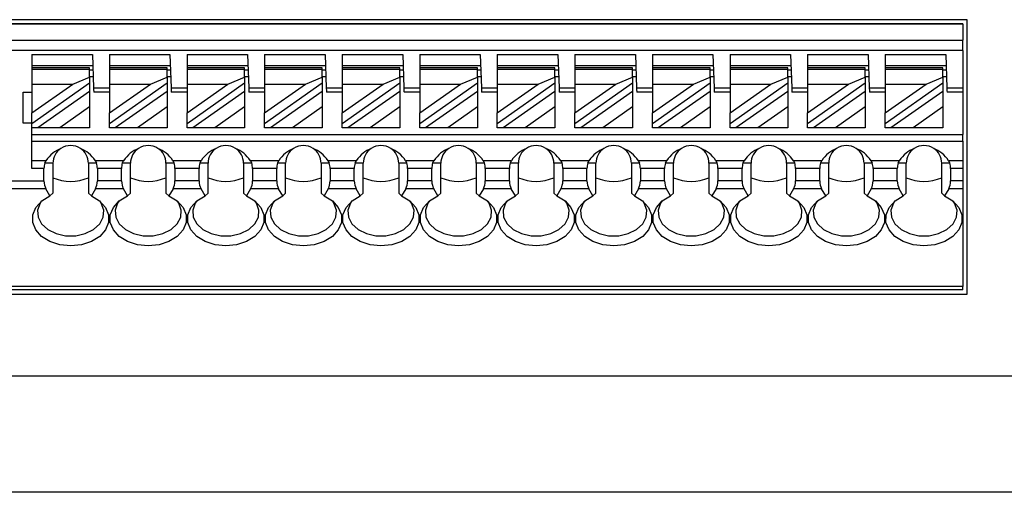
# Model space of a CAD drawing. Header units: millimetres. Extents: x 0 to 594, y 0 to 420.
# Tile 19 of 26: x 369 to 414, y 239 to 260. Entities that reach past the tile are written whole.
import ezdxf

# ---------------------------------------------------------------- set-up
doc = ezdxf.new("R2010")
doc.units = ezdxf.units.MM

msp = doc.modelspace()

# ---------------------------------------------------------------- linework, layer by layer
for p, q in [((411.8357, 260.1729), (367.9357, 260.1729)), ((368.1357, 260.0031), (411.6357, 260.0031)), ((411.6357, 259.9729), (368.1357, 259.9729)), ((411.6357, 259.9729), (411.6357, 260.0031)), ((411.6357, 259.9729), (411.6357, 259.2493)), ((411.8357, 247.8031), (411.8357, 260.1729)), ((368.1357, 259.2493), (411.6357, 259.2493)), ((411.6357, 258.7794), (411.6357, 259.2493)), ((411.6357, 258.7794), (368.1357, 258.7794)), ((369.6357, 258.6031), (372.3664, 258.6031)), ((369.6357, 258.6031), (369.6357, 258.0031)), ((372.3664, 258.6031), (372.4188, 257.1031)), ((373.1357, 258.6031), (375.8664, 258.6031)), ((373.1357, 258.6031), (373.1357, 258.0031)), ((375.8664, 258.6031), (375.9188, 257.1031)), ((376.6357, 258.6031), (379.3664, 258.6031)), ((376.6357, 258.6031), (376.6357, 258.0031)), ((379.3664, 258.6031), (379.4188, 257.1031)), ((380.1357, 258.6031), (382.8664, 258.6031)), ((380.1357, 258.6031), (380.1357, 258.0031)), ((382.8664, 258.6031), (382.9188, 257.1031)), ((383.6357, 258.6031), (386.3664, 258.6031)), ((383.6357, 258.6031), (383.6357, 258.0031)), ((386.3664, 258.6031), (386.4188, 257.1031)), ((387.1357, 258.6031), (389.8664, 258.6031)), ((387.1357, 258.6031), (387.1357, 258.0031)), ((389.8664, 258.6031), (389.9188, 257.1031)), ((390.6357, 258.6031), (393.3664, 258.6031)), ((390.6357, 258.6031), (390.6357, 258.0031)), ((393.3664, 258.6031), (393.4188, 257.1031)), ((394.1357, 258.6031), (396.8664, 258.6031)), ((394.1357, 258.6031), (394.1357, 258.0031)), ((396.8664, 258.6031), (396.9188, 257.1031)), ((397.6357, 258.6031), (400.3664, 258.6031)), ((397.6357, 258.6031), (397.6357, 258.0031)), ((400.3664, 258.6031), (400.4188, 257.1031)), ((401.1357, 258.6031), (403.8664, 258.6031)), ((401.1357, 258.6031), (401.1357, 258.0031)), ((403.8664, 258.6031), (403.9188, 257.1031)), ((404.6357, 258.6031), (407.3664, 258.6031)), ((404.6357, 258.6031), (404.6357, 258.0031)), ((407.3664, 258.6031), (407.4188, 257.1031)), ((408.1357, 258.6031), (410.8664, 258.6031)), ((408.1357, 258.6031), (408.1357, 258.0031)), ((410.8664, 258.6031), (410.9188, 257.1031)), ((411.6357, 258.7794), (411.6357, 257.1031)), ((369.6357, 258.1031), (372.3838, 258.1031)), ((372.2357, 258.0031), (369.6357, 258.0031)), ((369.6357, 258.0031), (369.6357, 257.9445)), ((369.6357, 257.9445), (372.2357, 257.9445)), ((369.6357, 257.9445), (369.6357, 257.2712)), ((372.2357, 257.9445), (372.2357, 258.0031)), ((372.2357, 257.5814), (372.2357, 257.9445)), ((372.3908, 257.9031), (372.2357, 257.9031)), ((373.1357, 258.1031), (375.8838, 258.1031)), ((375.7357, 258.0031), (373.1357, 258.0031)), ((373.1357, 258.0031), (373.1357, 257.9445)), ((373.1357, 257.9445), (375.7357, 257.9445)), ((373.1357, 257.9445), (373.1357, 257.2712)), ((375.7357, 257.9445), (375.7357, 258.0031)), ((375.7357, 257.5814), (375.7357, 257.9445)), ((375.8908, 257.9031), (375.7357, 257.9031)), ((376.6357, 258.1031), (379.3838, 258.1031)), ((379.2357, 258.0031), (376.6357, 258.0031)), ((376.6357, 258.0031), (376.6357, 257.9445)), ((376.6357, 257.9445), (379.2357, 257.9445)), ((376.6357, 257.9445), (376.6357, 257.2712)), ((379.2357, 257.9445), (379.2357, 258.0031)), ((379.2357, 257.5814), (379.2357, 257.9445)), ((379.3908, 257.9031), (379.2357, 257.9031)), ((380.1357, 258.1031), (382.8838, 258.1031)), ((382.7357, 258.0031), (380.1357, 258.0031)), ((380.1357, 258.0031), (380.1357, 257.9445)), ((380.1357, 257.9445), (382.7357, 257.9445)), ((380.1357, 257.9445), (380.1357, 257.2712)), ((382.7357, 257.9445), (382.7357, 258.0031)), ((382.7357, 257.5814), (382.7357, 257.9445)), ((382.8908, 257.9031), (382.7357, 257.9031)), ((383.6357, 258.1031), (386.3838, 258.1031)), ((386.2357, 258.0031), (383.6357, 258.0031)), ((383.6357, 258.0031), (383.6357, 257.9445)), ((383.6357, 257.9445), (383.6357, 257.2712)), ((383.6357, 257.9445), (386.2357, 257.9445)), ((386.2357, 257.9445), (386.2357, 258.0031)), ((386.2357, 257.5814), (386.2357, 257.9445)), ((386.3908, 257.9031), (386.2357, 257.9031)), ((387.1357, 258.1031), (389.8838, 258.1031)), ((389.7357, 258.0031), (387.1357, 258.0031)), ((387.1357, 258.0031), (387.1357, 257.9445)), ((387.1357, 257.9445), (387.1357, 257.2712)), ((387.1357, 257.9445), (389.7357, 257.9445)), ((389.7357, 257.9445), (389.7357, 258.0031)), ((389.7357, 257.5814), (389.7357, 257.9445)), ((389.8908, 257.9031), (389.7357, 257.9031)), ((390.6357, 258.1031), (393.3838, 258.1031)), ((393.2357, 258.0031), (390.6357, 258.0031)), ((390.6357, 258.0031), (390.6357, 257.9445)), ((390.6357, 257.9445), (390.6357, 257.2712)), ((390.6357, 257.9445), (393.2357, 257.9445)), ((393.2357, 257.9445), (393.2357, 258.0031)), ((393.2357, 257.5814), (393.2357, 257.9445)), ((393.3908, 257.9031), (393.2357, 257.9031)), ((394.1357, 258.1031), (396.8838, 258.1031)), ((396.7357, 258.0031), (394.1357, 258.0031)), ((394.1357, 258.0031), (394.1357, 257.9445)), ((394.1357, 257.9445), (394.1357, 257.2712)), ((394.1357, 257.9445), (396.7357, 257.9445)), ((396.7357, 257.9445), (396.7357, 258.0031)), ((396.7357, 257.5814), (396.7357, 257.9445)), ((396.8908, 257.9031), (396.7357, 257.9031)), ((397.6357, 258.1031), (400.3838, 258.1031)), ((400.2357, 258.0031), (397.6357, 258.0031)), ((397.6357, 258.0031), (397.6357, 257.9445)), ((397.6357, 257.9445), (397.6357, 257.2712)), ((397.6357, 257.9445), (400.2357, 257.9445)), ((400.2357, 257.9445), (400.2357, 258.0031)), ((400.2357, 257.5814), (400.2357, 257.9445)), ((400.3908, 257.9031), (400.2357, 257.9031)), ((401.1357, 258.1031), (403.8838, 258.1031)), ((403.7357, 258.0031), (401.1357, 258.0031)), ((401.1357, 258.0031), (401.1357, 257.9445)), ((401.1357, 257.9445), (401.1357, 257.2712)), ((401.1357, 257.9445), (403.7357, 257.9445)), ((403.7357, 257.9445), (403.7357, 258.0031)), ((403.7357, 257.5814), (403.7357, 257.9445)), ((403.8908, 257.9031), (403.7357, 257.9031)), ((404.6357, 258.1031), (407.3838, 258.1031)), ((407.2357, 258.0031), (404.6357, 258.0031)), ((404.6357, 258.0031), (404.6357, 257.9445)), ((404.6357, 257.9445), (404.6357, 257.2712)), ((404.6357, 257.9445), (407.2357, 257.9445)), ((407.2357, 257.9445), (407.2357, 258.0031)), ((407.2357, 257.5814), (407.2357, 257.9445)), ((407.3908, 257.9031), (407.2357, 257.9031)), ((408.1357, 258.1031), (410.8838, 258.1031)), ((410.7357, 258.0031), (408.1357, 258.0031)), ((408.1357, 258.0031), (408.1357, 257.9445)), ((408.1357, 257.9445), (408.1357, 257.2712)), ((408.1357, 257.9445), (410.7357, 257.9445)), ((410.7357, 257.9445), (410.7357, 258.0031)), ((410.7357, 257.5814), (410.7357, 257.9445)), ((410.8908, 257.9031), (410.7357, 257.9031)), ((372.2357, 257.3067), (369.6357, 255.4862)), ((369.6357, 257.2712), (371.4803, 257.2712)), ((369.6357, 255.9796), (371.4803, 257.2712)), ((369.6357, 257.2712), (369.6357, 255.9796)), ((371.4803, 257.2712), (372.2357, 257.5814)), ((372.4013, 257.6031), (372.2357, 257.6031)), ((372.2357, 257.5814), (372.2357, 257.3067)), ((372.2357, 257.3067), (372.2357, 256.9405)), ((375.7357, 257.3067), (373.1357, 255.4862)), ((373.1357, 257.2712), (374.9803, 257.2712)), ((373.1357, 255.9796), (374.9803, 257.2712)), ((373.1357, 257.2712), (373.1357, 255.9796)), ((374.9803, 257.2712), (375.7357, 257.5814)), ((375.9013, 257.6031), (375.7357, 257.6031)), ((375.7357, 257.5814), (375.7357, 257.3067)), ((375.7357, 257.3067), (375.7357, 256.9405)), ((379.2357, 257.3067), (376.6357, 255.4862)), ((376.6357, 257.2712), (378.4803, 257.2712)), ((376.6357, 255.9796), (378.4803, 257.2712)), ((376.6357, 257.2712), (376.6357, 255.9796)), ((378.4803, 257.2712), (379.2357, 257.5814)), ((379.4013, 257.6031), (379.2357, 257.6031)), ((379.2357, 257.5814), (379.2357, 257.3067)), ((379.2357, 257.3067), (379.2357, 256.9405)), ((382.7357, 257.3067), (380.1357, 255.4862)), ((380.1357, 257.2712), (381.9803, 257.2712)), ((380.1357, 255.9796), (381.9803, 257.2712)), ((380.1357, 257.2712), (380.1357, 255.9796)), ((381.9803, 257.2712), (382.7357, 257.5814)), ((382.9013, 257.6031), (382.7357, 257.6031)), ((382.7357, 257.5814), (382.7357, 257.3067)), ((382.7357, 257.3067), (382.7357, 256.9405)), ((386.2357, 257.3067), (383.6357, 255.4862)), ((383.6357, 257.2712), (385.4803, 257.2712)), ((383.6357, 255.9796), (385.4803, 257.2712)), ((383.6357, 257.2712), (383.6357, 255.9796)), ((385.4803, 257.2712), (386.2357, 257.5814)), ((386.4013, 257.6031), (386.2357, 257.6031)), ((386.2357, 257.5814), (386.2357, 257.3067)), ((386.2357, 257.3067), (386.2357, 256.9405)), ((389.7357, 257.3067), (387.1357, 255.4862)), ((387.1357, 257.2712), (388.9803, 257.2712)), ((387.1357, 255.9796), (388.9803, 257.2712)), ((387.1357, 257.2712), (387.1357, 255.9796)), ((388.9803, 257.2712), (389.7357, 257.5814)), ((389.9013, 257.6031), (389.7357, 257.6031)), ((389.7357, 257.5814), (389.7357, 257.3067)), ((389.7357, 257.3067), (389.7357, 256.9405)), ((393.2357, 257.3067), (390.6357, 255.4862)), ((390.6357, 257.2712), (392.4803, 257.2712)), ((390.6357, 255.9796), (392.4803, 257.2712)), ((390.6357, 257.2712), (390.6357, 255.9796)), ((392.4803, 257.2712), (393.2357, 257.5814)), ((393.4013, 257.6031), (393.2357, 257.6031)), ((393.2357, 257.5814), (393.2357, 257.3067)), ((393.2357, 257.3067), (393.2357, 256.9405)), ((396.7357, 257.3067), (394.1357, 255.4862)), ((394.1357, 257.2712), (395.9803, 257.2712)), ((394.1357, 255.9796), (395.9803, 257.2712)), ((394.1357, 257.2712), (394.1357, 255.9796)), ((395.9803, 257.2712), (396.7357, 257.5814)), ((396.9013, 257.6031), (396.7357, 257.6031)), ((396.7357, 257.5814), (396.7357, 257.3067)), ((396.7357, 257.3067), (396.7357, 256.9405)), ((400.2357, 257.3067), (397.6357, 255.4862)), ((397.6357, 255.9796), (399.4803, 257.2712)), ((397.6357, 257.2712), (397.6357, 255.9796)), ((397.6357, 257.2712), (399.4803, 257.2712)), ((399.4803, 257.2712), (400.2357, 257.5814)), ((400.4013, 257.6031), (400.2357, 257.6031)), ((400.2357, 257.5814), (400.2357, 257.3067)), ((400.2357, 257.3067), (400.2357, 256.9405)), ((403.7357, 257.3067), (401.1357, 255.4862)), ((401.1357, 255.9796), (402.9803, 257.2712)), ((401.1357, 257.2712), (402.9803, 257.2712)), ((401.1357, 257.2712), (401.1357, 255.9796)), ((402.9803, 257.2712), (403.7357, 257.5814)), ((403.9013, 257.6031), (403.7357, 257.6031)), ((403.7357, 257.5814), (403.7357, 257.3067)), ((403.7357, 257.3067), (403.7357, 256.9405)), ((407.2357, 257.3067), (404.6357, 255.4862)), ((404.6357, 255.9796), (406.4803, 257.2712)), ((404.6357, 257.2712), (404.6357, 255.9796)), ((404.6357, 257.2712), (406.4803, 257.2712)), ((406.4803, 257.2712), (407.2357, 257.5814)), ((407.4013, 257.6031), (407.2357, 257.6031)), ((407.2357, 257.5814), (407.2357, 257.3067)), ((407.2357, 257.3067), (407.2357, 256.9405)), ((410.7357, 257.3067), (408.1357, 255.4862)), ((408.1357, 255.9796), (409.9803, 257.2712)), ((408.1357, 257.2712), (409.9803, 257.2712)), ((408.1357, 257.2712), (408.1357, 255.9796)), ((409.9803, 257.2712), (410.7357, 257.5814)), ((410.9013, 257.6031), (410.7357, 257.6031)), ((410.7357, 257.5814), (410.7357, 257.3067)), ((410.7357, 257.3067), (410.7357, 256.9405)), ((369.2357, 256.9031), (369.6357, 256.9031)), ((369.2357, 255.5031), (369.2357, 256.9031)), ((372.2357, 256.9405), (369.8973, 255.3031)), ((372.2357, 256.9405), (372.2357, 256.2405)), ((372.4188, 257.1031), (373.1357, 257.1031)), ((373.1357, 256.9031), (372.4257, 256.9031)), ((375.7357, 256.9405), (373.3973, 255.3031)), ((375.7357, 256.9405), (375.7357, 256.2405)), ((375.9188, 257.1031), (376.6357, 257.1031)), ((376.6357, 256.9031), (375.9257, 256.9031)), ((379.2357, 256.9405), (376.8973, 255.3031)), ((379.2357, 256.9405), (379.2357, 256.2405)), ((379.4188, 257.1031), (380.1357, 257.1031)), ((380.1357, 256.9031), (379.4257, 256.9031)), ((382.7357, 256.9405), (380.3973, 255.3031)), ((382.7357, 256.9405), (382.7357, 256.2405)), ((382.9188, 257.1031), (383.6357, 257.1031)), ((383.6357, 256.9031), (382.9257, 256.9031)), ((386.2357, 256.9405), (383.8973, 255.3031)), ((386.2357, 256.9405), (386.2357, 256.2405)), ((386.4188, 257.1031), (387.1357, 257.1031)), ((387.1357, 256.9031), (386.4257, 256.9031)), ((389.7357, 256.9405), (387.3973, 255.3031)), ((389.7357, 256.9405), (389.7357, 256.2405)), ((389.9188, 257.1031), (390.6357, 257.1031)), ((390.6357, 256.9031), (389.9257, 256.9031)), ((393.2357, 256.9405), (390.8973, 255.3031)), ((393.2357, 256.9405), (393.2357, 256.2405)), ((393.4188, 257.1031), (394.1357, 257.1031)), ((394.1357, 256.9031), (393.4257, 256.9031)), ((396.7357, 256.9405), (394.3973, 255.3031)), ((396.7357, 256.9405), (396.7357, 256.2405)), ((396.9188, 257.1031), (397.6357, 257.1031)), ((397.6357, 256.9031), (396.9257, 256.9031)), ((400.2357, 256.9405), (397.8973, 255.3031)), ((400.2357, 256.9405), (400.2357, 256.2405)), ((400.4188, 257.1031), (401.1357, 257.1031)), ((401.1357, 256.9031), (400.4257, 256.9031)), ((403.7357, 256.9405), (401.3973, 255.3031)), ((403.7357, 256.9405), (403.7357, 256.2405)), ((403.9188, 257.1031), (404.6357, 257.1031)), ((404.6357, 256.9031), (403.9257, 256.9031)), ((407.2357, 256.9405), (404.8973, 255.3031)), ((407.2357, 256.9405), (407.2357, 256.2405)), ((407.4188, 257.1031), (408.1357, 257.1031)), ((408.1357, 256.9031), (407.4257, 256.9031)), ((410.7357, 256.9405), (408.3973, 255.3031)), ((410.7357, 256.9405), (410.7357, 256.2405)), ((410.9188, 257.1031), (411.6357, 257.1031)), ((411.6357, 256.9031), (410.9257, 256.9031)), ((411.6357, 257.1031), (411.6357, 256.9031)), ((411.6357, 256.9031), (411.6357, 255.0031)), ((369.6357, 255.4862), (369.6357, 255.9796)), ((372.2357, 256.2405), (370.897, 255.3031)), ((372.2357, 256.2405), (372.2357, 255.3031)), ((373.1357, 255.4862), (373.1357, 255.9796)), ((375.7357, 256.2405), (374.397, 255.3031)), ((375.7357, 256.2405), (375.7357, 255.3031)), ((376.6357, 255.4862), (376.6357, 255.9796)), ((379.2357, 256.2405), (377.897, 255.3031)), ((379.2357, 256.2405), (379.2357, 255.3031)), ((380.1357, 255.4862), (380.1357, 255.9796)), ((382.7357, 256.2405), (381.397, 255.3031)), ((382.7357, 256.2405), (382.7357, 255.3031)), ((383.6357, 255.4862), (383.6357, 255.9796)), ((386.2357, 256.2405), (384.897, 255.3031)), ((386.2357, 256.2405), (386.2357, 255.3031)), ((387.1357, 255.4862), (387.1357, 255.9796)), ((389.7357, 256.2405), (388.397, 255.3031)), ((389.7357, 256.2405), (389.7357, 255.3031)), ((390.6357, 255.4862), (390.6357, 255.9796)), ((393.2357, 256.2405), (391.897, 255.3031)), ((393.2357, 256.2405), (393.2357, 255.3031)), ((394.1357, 255.4862), (394.1357, 255.9796)), ((396.7357, 256.2405), (395.397, 255.3031)), ((396.7357, 256.2405), (396.7357, 255.3031)), ((397.6357, 255.4862), (397.6357, 255.9796)), ((400.2357, 256.2405), (398.897, 255.3031)), ((400.2357, 256.2405), (400.2357, 255.3031)), ((401.1357, 255.4862), (401.1357, 255.9796)), ((403.7357, 256.2405), (402.397, 255.3031)), ((403.7357, 256.2405), (403.7357, 255.3031)), ((404.6357, 255.4862), (404.6357, 255.9796)), ((407.2357, 256.2405), (405.897, 255.3031)), ((407.2357, 256.2405), (407.2357, 255.3031)), ((408.1357, 255.4862), (408.1357, 255.9796)), ((410.7357, 256.2405), (409.397, 255.3031)), ((410.7357, 256.2405), (410.7357, 255.3031)), ((369.6357, 255.5031), (369.2357, 255.5031)), ((369.6357, 255.3031), (369.6357, 255.4862)), ((373.1357, 255.3031), (373.1357, 255.4862)), ((376.6357, 255.3031), (376.6357, 255.4862)), ((380.1357, 255.3031), (380.1357, 255.4862)), ((383.6357, 255.3031), (383.6357, 255.4862)), ((387.1357, 255.3031), (387.1357, 255.4862)), ((390.6357, 255.3031), (390.6357, 255.4862)), ((394.1357, 255.3031), (394.1357, 255.4862)), ((397.6357, 255.3031), (397.6357, 255.4862)), ((401.1357, 255.3031), (401.1357, 255.4862)), ((404.6357, 255.3031), (404.6357, 255.4862)), ((408.1357, 255.3031), (408.1357, 255.4862)), ((369.8973, 255.3031), (369.6357, 255.3031)), ((369.6357, 253.4641), (369.6357, 255.3031)), ((369.6357, 255.0031), (411.6357, 255.0031)), ((370.897, 255.3031), (369.8973, 255.3031)), ((372.2357, 255.3031), (370.897, 255.3031)), ((373.3973, 255.3031), (373.1357, 255.3031)), ((374.397, 255.3031), (373.3973, 255.3031)), ((375.7357, 255.3031), (374.397, 255.3031)), ((376.8973, 255.3031), (376.6357, 255.3031)), ((377.897, 255.3031), (376.8973, 255.3031)), ((379.2357, 255.3031), (377.897, 255.3031)), ((380.3973, 255.3031), (380.1357, 255.3031)), ((381.397, 255.3031), (380.3973, 255.3031)), ((382.7357, 255.3031), (381.397, 255.3031)), ((383.8973, 255.3031), (383.6357, 255.3031)), ((384.897, 255.3031), (383.8973, 255.3031)), ((386.2357, 255.3031), (384.897, 255.3031)), ((387.3973, 255.3031), (387.1357, 255.3031)), ((388.397, 255.3031), (387.3973, 255.3031)), ((389.7357, 255.3031), (388.397, 255.3031)), ((390.8973, 255.3031), (390.6357, 255.3031)), ((391.897, 255.3031), (390.8973, 255.3031)), ((393.2357, 255.3031), (391.897, 255.3031)), ((394.3973, 255.3031), (394.1357, 255.3031)), ((395.397, 255.3031), (394.3973, 255.3031)), ((396.7357, 255.3031), (395.397, 255.3031)), ((397.8973, 255.3031), (397.6357, 255.3031)), ((398.897, 255.3031), (397.8973, 255.3031)), ((400.2357, 255.3031), (398.897, 255.3031)), ((401.3973, 255.3031), (401.1357, 255.3031)), ((402.397, 255.3031), (401.3973, 255.3031)), ((403.7357, 255.3031), (402.397, 255.3031)), ((404.8973, 255.3031), (404.6357, 255.3031)), ((405.897, 255.3031), (404.8973, 255.3031)), ((407.2357, 255.3031), (405.897, 255.3031)), ((408.3973, 255.3031), (408.1357, 255.3031)), ((409.397, 255.3031), (408.3973, 255.3031)), ((410.7357, 255.3031), (409.397, 255.3031)), ((411.6357, 254.7031), (411.6357, 255.0031)), ((369.6357, 254.7031), (411.6357, 254.7031)), ((411.6357, 254.7031), (411.6357, 253.8177)), ((370.272, 253.8177), (369.6357, 253.8177)), ((370.2167, 253.7031), (370.272, 253.8177)), ((370.5857, 253.7031), (370.2167, 253.7031)), ((370.5857, 253.7031), (370.5857, 252.3471)), ((372.1857, 253.7031), (372.1857, 252.3471)), ((372.5548, 253.7031), (372.1857, 253.7031)), ((372.4995, 253.8177), (372.5548, 253.7031)), ((373.772, 253.8177), (372.4995, 253.8177)), ((373.7167, 253.7031), (373.772, 253.8177)), ((374.0857, 253.7031), (373.7167, 253.7031)), ((374.0857, 252.3471), (374.0857, 253.7031)), ((375.6857, 253.7031), (375.6857, 252.3471)), ((376.0548, 253.7031), (375.6857, 253.7031)), ((375.9995, 253.8177), (376.0548, 253.7031)), ((377.272, 253.8177), (375.9995, 253.8177)), ((377.2167, 253.7031), (377.272, 253.8177)), ((377.5857, 253.7031), (377.2167, 253.7031)), ((377.5857, 252.3471), (377.5857, 253.7031)), ((379.1857, 253.7031), (379.1857, 252.3471)), ((379.5548, 253.7031), (379.1857, 253.7031)), ((379.4995, 253.8177), (379.5548, 253.7031)), ((380.772, 253.8177), (379.4995, 253.8177)), ((380.7167, 253.7031), (380.772, 253.8177)), ((381.0857, 253.7031), (380.7167, 253.7031)), ((381.0857, 252.3471), (381.0857, 253.7031)), ((382.6857, 253.7031), (382.6857, 252.3471)), ((383.0548, 253.7031), (382.6857, 253.7031)), ((382.9995, 253.8177), (383.0548, 253.7031)), ((384.272, 253.8177), (382.9995, 253.8177)), ((384.2167, 253.7031), (384.272, 253.8177)), ((384.5857, 253.7031), (384.2167, 253.7031)), ((384.5857, 252.3471), (384.5857, 253.7031)), ((386.1857, 253.7031), (386.1857, 252.3471)), ((386.5548, 253.7031), (386.1857, 253.7031)), ((386.4995, 253.8177), (386.5548, 253.7031)), ((387.772, 253.8177), (386.4995, 253.8177)), ((387.7167, 253.7031), (387.772, 253.8177)), ((388.0857, 253.7031), (387.7167, 253.7031)), ((388.0857, 252.3471), (388.0857, 253.7031)), ((389.6857, 253.7031), (389.6857, 252.3471)), ((390.0548, 253.7031), (389.6857, 253.7031)), ((389.9995, 253.8177), (390.0548, 253.7031)), ((391.272, 253.8177), (389.9995, 253.8177)), ((391.2167, 253.7031), (391.272, 253.8177)), ((391.5857, 253.7031), (391.2167, 253.7031)), ((391.5857, 252.3471), (391.5857, 253.7031)), ((393.1857, 253.7031), (393.1857, 252.3471)), ((393.5548, 253.7031), (393.1857, 253.7031)), ((393.4995, 253.8177), (393.5548, 253.7031)), ((394.772, 253.8177), (393.4995, 253.8177)), ((394.7167, 253.7031), (394.772, 253.8177)), ((395.0857, 253.7031), (394.7167, 253.7031)), ((395.0857, 252.3471), (395.0857, 253.7031)), ((396.6857, 253.7031), (396.6857, 252.3471)), ((397.0548, 253.7031), (396.6857, 253.7031)), ((396.9995, 253.8177), (397.0548, 253.7031)), ((398.272, 253.8177), (396.9995, 253.8177)), ((398.2167, 253.7031), (398.272, 253.8177)), ((398.5857, 253.7031), (398.2167, 253.7031)), ((398.5857, 252.3471), (398.5857, 253.7031)), ((400.1857, 253.7031), (400.1857, 252.3471)), ((400.5548, 253.7031), (400.1857, 253.7031)), ((400.4995, 253.8177), (400.5548, 253.7031)), ((401.772, 253.8177), (400.4995, 253.8177)), ((401.7167, 253.7031), (401.772, 253.8177)), ((402.0857, 253.7031), (401.7167, 253.7031)), ((402.0857, 252.3471), (402.0857, 253.7031)), ((403.6857, 253.7031), (403.6857, 252.3471)), ((404.0548, 253.7031), (403.6857, 253.7031)), ((403.9995, 253.8177), (404.0548, 253.7031)), ((405.272, 253.8177), (403.9995, 253.8177)), ((405.2167, 253.7031), (405.272, 253.8177)), ((405.5857, 253.7031), (405.2167, 253.7031)), ((405.5857, 252.3471), (405.5857, 253.7031)), ((407.1857, 253.7031), (407.1857, 252.3471)), ((407.5548, 253.7031), (407.1857, 253.7031)), ((407.4995, 253.8177), (407.5548, 253.7031)), ((408.772, 253.8177), (407.4995, 253.8177)), ((408.7167, 253.7031), (408.772, 253.8177)), ((409.0857, 253.7031), (408.7167, 253.7031)), ((409.0857, 252.3471), (409.0857, 253.7031)), ((410.6857, 252.3471), (410.6857, 253.7031)), ((411.0548, 253.7031), (410.6857, 253.7031)), ((411.6357, 253.8177), (410.9995, 253.8177)), ((410.9995, 253.8177), (411.0548, 253.7031)), ((411.6357, 253.8177), (411.6357, 253.4641)), ((370.1816, 253.4641), (369.6357, 253.4641)), ((370.1816, 252.9102), (370.1816, 253.4641)), ((373.6816, 253.4641), (372.5899, 253.4641)), ((372.5899, 253.4641), (372.5899, 252.9102)), ((373.6816, 252.9102), (373.6816, 253.4641)), ((376.0899, 253.4641), (376.0899, 252.9102)), ((377.1816, 253.4641), (376.0899, 253.4641)), ((377.1816, 252.9102), (377.1816, 253.4641)), ((379.5899, 253.4641), (379.5899, 252.9102)), ((380.6816, 253.4641), (379.5899, 253.4641)), ((380.6816, 252.9102), (380.6816, 253.4641)), ((383.0899, 253.4641), (383.0899, 252.9102)), ((384.1816, 253.4641), (383.0899, 253.4641)), ((384.1816, 252.9102), (384.1816, 253.4641)), ((387.6816, 253.4641), (386.5899, 253.4641)), ((386.5899, 253.4641), (386.5899, 252.9102)), ((387.6816, 252.9102), (387.6816, 253.4641)), ((391.1816, 253.4641), (390.0899, 253.4641)), ((390.0899, 253.4641), (390.0899, 252.9102)), ((391.1816, 252.9102), (391.1816, 253.4641)), ((393.5899, 253.4641), (393.5899, 252.9102)), ((394.6816, 253.4641), (393.5899, 253.4641)), ((394.6816, 252.9102), (394.6816, 253.4641)), ((397.0899, 253.4641), (397.0899, 252.9102)), ((398.1816, 253.4641), (397.0899, 253.4641)), ((398.1816, 252.9102), (398.1816, 253.4641)), ((400.5899, 253.4641), (400.5899, 252.9102)), ((401.6816, 253.4641), (400.5899, 253.4641)), ((401.6816, 252.9102), (401.6816, 253.4641)), ((405.1816, 253.4641), (404.0899, 253.4641)), ((404.0899, 253.4641), (404.0899, 252.9102)), ((405.1816, 252.9102), (405.1816, 253.4641)), ((407.5899, 253.4641), (407.5899, 252.9102)), ((408.6816, 253.4641), (407.5899, 253.4641)), ((408.6816, 252.9102), (408.6816, 253.4641)), ((411.0899, 253.4641), (411.0899, 252.9102)), ((411.6357, 253.4641), (411.0899, 253.4641)), ((411.6357, 253.4641), (411.6357, 252.9102)), ((368.1357, 252.9102), (370.1816, 252.9102)), ((373.6816, 252.9102), (372.5899, 252.9102)), ((377.1816, 252.9102), (376.0899, 252.9102)), ((380.6816, 252.9102), (379.5899, 252.9102)), ((384.1816, 252.9102), (383.0899, 252.9102)), ((387.6816, 252.9102), (386.5899, 252.9102)), ((391.1816, 252.9102), (390.0899, 252.9102)), ((394.6816, 252.9102), (393.5899, 252.9102)), ((398.1816, 252.9102), (397.0899, 252.9102)), ((401.6816, 252.9102), (400.5899, 252.9102)), ((405.1816, 252.9102), (404.0899, 252.9102)), ((408.6816, 252.9102), (407.5899, 252.9102)), ((411.6357, 252.9102), (411.0899, 252.9102)), ((411.6357, 252.9102), (411.6357, 252.5566)), ((370.2661, 252.5566), (368.1357, 252.5566)), ((370.4525, 252.2339), (370.2661, 252.5566)), ((370.5857, 252.3471), (370.4525, 252.2339)), ((372.319, 252.2339), (372.1857, 252.3471)), ((372.5053, 252.5566), (372.319, 252.2339)), ((373.7661, 252.5566), (372.5053, 252.5566)), ((373.9525, 252.2339), (373.7661, 252.5566)), ((374.0857, 252.3471), (373.9525, 252.2339)), ((375.819, 252.2339), (375.6857, 252.3471)), ((376.0053, 252.5566), (375.819, 252.2339)), ((377.2661, 252.5566), (376.0053, 252.5566)), ((377.4525, 252.2339), (377.2661, 252.5566)), ((377.5857, 252.3471), (377.4525, 252.2339)), ((379.319, 252.2339), (379.1857, 252.3471)), ((379.5053, 252.5566), (379.319, 252.2339)), ((380.7661, 252.5566), (379.5053, 252.5566)), ((380.9525, 252.2339), (380.7661, 252.5566)), ((381.0857, 252.3471), (380.9525, 252.2339)), ((382.819, 252.2339), (382.6857, 252.3471)), ((383.0053, 252.5566), (382.819, 252.2339)), ((384.2661, 252.5566), (383.0053, 252.5566)), ((384.4525, 252.2339), (384.2661, 252.5566)), ((384.5857, 252.3471), (384.4525, 252.2339)), ((386.319, 252.2339), (386.1857, 252.3471)), ((386.5053, 252.5566), (386.319, 252.2339)), ((387.7661, 252.5566), (386.5053, 252.5566)), ((387.9525, 252.2339), (387.7661, 252.5566)), ((388.0857, 252.3471), (387.9525, 252.2339)), ((389.819, 252.2339), (389.6857, 252.3471)), ((390.0053, 252.5566), (389.819, 252.2339)), ((391.2661, 252.5566), (390.0053, 252.5566)), ((391.4525, 252.2339), (391.2661, 252.5566)), ((391.5857, 252.3471), (391.4525, 252.2339)), ((393.319, 252.2339), (393.1857, 252.3471)), ((393.5053, 252.5566), (393.319, 252.2339)), ((394.7661, 252.5566), (393.5053, 252.5566)), ((394.9525, 252.2339), (394.7661, 252.5566)), ((395.0857, 252.3471), (394.9525, 252.2339)), ((396.819, 252.2339), (396.6857, 252.3471)), ((397.0053, 252.5566), (396.819, 252.2339)), ((398.2661, 252.5566), (397.0053, 252.5566)), ((398.4525, 252.2339), (398.2661, 252.5566)), ((398.5857, 252.3471), (398.4525, 252.2339)), ((400.319, 252.2339), (400.1857, 252.3471)), ((400.5053, 252.5566), (400.319, 252.2339)), ((401.7662, 252.5566), (400.5053, 252.5566)), ((401.9525, 252.2339), (401.7662, 252.5566)), ((402.0857, 252.3471), (401.9525, 252.2339)), ((403.819, 252.2339), (403.6857, 252.3471)), ((404.0053, 252.5566), (403.819, 252.2339)), ((405.2661, 252.5566), (404.0053, 252.5566)), ((405.4525, 252.2339), (405.2661, 252.5566)), ((405.5857, 252.3471), (405.4525, 252.2339)), ((407.319, 252.2339), (407.1857, 252.3471)), ((407.5053, 252.5566), (407.319, 252.2339)), ((408.7661, 252.5566), (407.5053, 252.5566)), ((408.9525, 252.2339), (408.7661, 252.5566)), ((409.0857, 252.3471), (408.9525, 252.2339)), ((410.819, 252.2339), (410.6857, 252.3471)), ((411.0053, 252.5566), (410.819, 252.2339)), ((411.6357, 252.5566), (411.0053, 252.5566)), ((411.6357, 252.5566), (411.6357, 248.1495)), ((411.6357, 248.1495), (368.1357, 248.1495)), ((411.6357, 248.0031), (368.1357, 248.0031)), ((411.6357, 248.0031), (411.6357, 248.1495)), ((367.9357, 247.8031), (411.8357, 247.8031)), ((484.1391, 244.1031), (349.4857, 244.1031)), ((479.9274, 238.8714), (349.4857, 238.8714))]:
    msp.add_line(p, q)
at = {"flags": 128}
for points in [[(372.4188, 257.1031), (372.4201, 257.0641), (372.4214, 257.0265), (372.4226, 256.992), (372.4237, 256.9617), (372.4246, 256.9368), (372.4252, 256.9183), (372.4256, 256.9069), (372.4257, 256.9031)], [(375.9188, 257.1031), (375.9201, 257.0641), (375.9214, 257.0265), (375.9226, 256.992), (375.9237, 256.9617), (375.9246, 256.9368), (375.9252, 256.9183), (375.9256, 256.9069), (375.9257, 256.9031)], [(379.4188, 257.1031), (379.4201, 257.0641), (379.4214, 257.0265), (379.4226, 256.992), (379.4237, 256.9617), (379.4246, 256.9368), (379.4252, 256.9183), (379.4256, 256.9069), (379.4257, 256.9031)], [(382.9188, 257.1031), (382.9201, 257.0641), (382.9214, 257.0265), (382.9226, 256.992), (382.9237, 256.9617), (382.9246, 256.9368), (382.9252, 256.9183), (382.9256, 256.9069), (382.9257, 256.9031)], [(386.4188, 257.1031), (386.4201, 257.0641), (386.4214, 257.0265), (386.4226, 256.992), (386.4237, 256.9617), (386.4246, 256.9368), (386.4252, 256.9183), (386.4256, 256.9069), (386.4257, 256.9031)], [(389.9188, 257.1031), (389.9201, 257.0641), (389.9214, 257.0265), (389.9226, 256.992), (389.9237, 256.9617), (389.9246, 256.9368), (389.9252, 256.9183), (389.9256, 256.9069), (389.9257, 256.9031)], [(393.4188, 257.1031), (393.4201, 257.0641), (393.4214, 257.0265), (393.4226, 256.992), (393.4237, 256.9617), (393.4246, 256.9368), (393.4252, 256.9183), (393.4256, 256.9069), (393.4257, 256.9031)], [(396.9188, 257.1031), (396.9201, 257.0641), (396.9214, 257.0265), (396.9226, 256.992), (396.9237, 256.9617), (396.9246, 256.9368), (396.9252, 256.9183), (396.9256, 256.9069), (396.9257, 256.9031)], [(400.4188, 257.1031), (400.4201, 257.0641), (400.4214, 257.0265), (400.4226, 256.992), (400.4237, 256.9617), (400.4246, 256.9368), (400.4252, 256.9183), (400.4256, 256.9069), (400.4257, 256.9031)], [(403.9188, 257.1031), (403.9201, 257.0641), (403.9214, 257.0265), (403.9226, 256.992), (403.9237, 256.9617), (403.9246, 256.9368), (403.9252, 256.9183), (403.9256, 256.9069), (403.9257, 256.9031)], [(407.4188, 257.1031), (407.4201, 257.0641), (407.4214, 257.0265), (407.4226, 256.992), (407.4237, 256.9617), (407.4246, 256.9368), (407.4252, 256.9183), (407.4256, 256.9069), (407.4257, 256.9031)], [(410.9188, 257.1031), (410.9201, 257.0641), (410.9214, 257.0265), (410.9226, 256.992), (410.9237, 256.9617), (410.9246, 256.9368), (410.9252, 256.9183), (410.9256, 256.9069), (410.9257, 256.9031)], [(372.319, 252.2339), (372.6921, 252.006), (372.9593, 251.713), (373.0988, 251.3787), (373.0993, 251.0301), (372.9608, 250.6955), (372.6946, 250.4021), (372.3221, 250.1737), (371.8737, 250.0288), (371.3857, 249.9791), (370.8978, 250.0288), (370.4494, 250.1737), (370.0769, 250.4021), (369.8107, 250.6955), (369.6722, 251.0301), (369.6727, 251.3787), (369.8122, 251.713), (370.0794, 252.006), (370.4525, 252.2339)], [(370.0769, 252.004), (370.005, 251.9004), (369.8929, 251.5897), (369.9173, 251.2696), (370.0758, 250.9692), (370.3539, 250.7161), (370.7264, 250.5332), (371.1591, 250.4374), (371.6124, 250.4374), (372.0451, 250.5332), (372.4175, 250.7161), (372.6957, 250.9692), (372.8542, 251.2696), (372.8785, 251.5897), (372.7665, 251.9004), (372.6946, 252.004)], [(375.819, 252.2339), (376.1921, 252.006), (376.4593, 251.713), (376.5988, 251.3787), (376.5993, 251.0301), (376.4608, 250.6955), (376.1946, 250.4021), (375.8221, 250.1737), (375.3737, 250.0288), (374.8857, 249.9791), (374.3978, 250.0288), (373.9494, 250.1737), (373.5769, 250.4021), (373.3107, 250.6955), (373.1722, 251.0301), (373.1727, 251.3787), (373.3122, 251.713), (373.5794, 252.006), (373.9525, 252.2339)], [(373.5769, 252.004), (373.505, 251.9004), (373.3929, 251.5897), (373.4173, 251.2696), (373.5758, 250.9692), (373.8539, 250.7161), (374.2264, 250.5332), (374.6591, 250.4374), (375.1124, 250.4374), (375.5451, 250.5332), (375.9175, 250.7161), (376.1957, 250.9692), (376.3542, 251.2696), (376.3785, 251.5897), (376.2665, 251.9004), (376.1946, 252.004)], [(379.319, 252.2339), (379.6921, 252.006), (379.9593, 251.713), (380.0988, 251.3787), (380.0993, 251.0301), (379.9608, 250.6955), (379.6946, 250.4021), (379.3221, 250.1737), (378.8737, 250.0288), (378.3857, 249.9791), (377.8978, 250.0288), (377.4494, 250.1737), (377.0769, 250.4021), (376.8107, 250.6955), (376.6722, 251.0301), (376.6727, 251.3787), (376.8122, 251.713), (377.0794, 252.006), (377.4525, 252.2339)], [(377.0769, 252.004), (377.005, 251.9004), (376.8929, 251.5897), (376.9173, 251.2696), (377.0758, 250.9692), (377.3539, 250.7161), (377.7264, 250.5332), (378.1591, 250.4374), (378.6124, 250.4374), (379.0451, 250.5332), (379.4175, 250.7161), (379.6957, 250.9692), (379.8542, 251.2696), (379.8785, 251.5897), (379.7665, 251.9004), (379.6946, 252.004)], [(382.819, 252.2339), (383.1921, 252.006), (383.4593, 251.713), (383.5988, 251.3787), (383.5993, 251.0301), (383.4608, 250.6955), (383.1946, 250.4021), (382.8221, 250.1737), (382.3737, 250.0288), (381.8857, 249.9791), (381.3978, 250.0288), (380.9494, 250.1737), (380.5769, 250.4021), (380.3107, 250.6955), (380.1722, 251.0301), (380.1727, 251.3787), (380.3122, 251.713), (380.5794, 252.006), (380.9525, 252.2339)], [(380.5769, 252.004), (380.505, 251.9004), (380.3929, 251.5897), (380.4173, 251.2696), (380.5758, 250.9692), (380.8539, 250.7161), (381.2264, 250.5332), (381.6591, 250.4374), (382.1124, 250.4374), (382.5451, 250.5332), (382.9175, 250.7161), (383.1957, 250.9692), (383.3542, 251.2696), (383.3785, 251.5897), (383.2665, 251.9004), (383.1946, 252.004)], [(386.319, 252.2339), (386.6921, 252.006), (386.9593, 251.713), (387.0988, 251.3787), (387.0993, 251.0301), (386.9608, 250.6955), (386.6946, 250.4021), (386.3221, 250.1737), (385.8737, 250.0288), (385.3857, 249.9791), (384.8978, 250.0288), (384.4494, 250.1737), (384.0769, 250.4021), (383.8107, 250.6955), (383.6722, 251.0301), (383.6727, 251.3787), (383.8122, 251.713), (384.0794, 252.006), (384.4525, 252.2339)], [(384.0769, 252.004), (384.005, 251.9004), (383.8929, 251.5897), (383.9173, 251.2696), (384.0758, 250.9692), (384.3539, 250.7161), (384.7264, 250.5332), (385.1591, 250.4374), (385.6124, 250.4374), (386.0451, 250.5332), (386.4175, 250.7161), (386.6957, 250.9692), (386.8542, 251.2696), (386.8785, 251.5897), (386.7665, 251.9004), (386.6946, 252.004)], [(389.819, 252.2339), (390.1921, 252.006), (390.4593, 251.713), (390.5988, 251.3787), (390.5993, 251.0301), (390.4608, 250.6955), (390.1946, 250.4021), (389.8221, 250.1737), (389.3737, 250.0288), (388.8857, 249.9791), (388.3978, 250.0288), (387.9494, 250.1737), (387.5769, 250.4021), (387.3107, 250.6955), (387.1722, 251.0301), (387.1727, 251.3787), (387.3122, 251.713), (387.5794, 252.006), (387.9525, 252.2339)], [(387.5769, 252.004), (387.505, 251.9004), (387.3929, 251.5897), (387.4173, 251.2696), (387.5758, 250.9692), (387.8539, 250.7161), (388.2264, 250.5332), (388.6591, 250.4374), (389.1124, 250.4374), (389.5451, 250.5332), (389.9175, 250.7161), (390.1957, 250.9692), (390.3542, 251.2696), (390.3785, 251.5897), (390.2665, 251.9004), (390.1946, 252.004)], [(393.319, 252.2339), (393.6921, 252.006), (393.9593, 251.713), (394.0988, 251.3787), (394.0993, 251.0301), (393.9608, 250.6955), (393.6946, 250.4021), (393.3221, 250.1737), (392.8737, 250.0288), (392.3857, 249.9791), (391.8978, 250.0288), (391.4494, 250.1737), (391.0769, 250.4021), (390.8107, 250.6955), (390.6722, 251.0301), (390.6727, 251.3787), (390.8122, 251.713), (391.0794, 252.006), (391.4525, 252.2339)], [(391.0769, 252.004), (391.005, 251.9004), (390.8929, 251.5897), (390.9173, 251.2696), (391.0758, 250.9692), (391.3539, 250.7161), (391.7264, 250.5332), (392.1591, 250.4374), (392.6124, 250.4374), (393.0451, 250.5332), (393.4175, 250.7161), (393.6957, 250.9692), (393.8542, 251.2696), (393.8785, 251.5897), (393.7665, 251.9004), (393.6946, 252.004)], [(396.819, 252.2339), (397.1921, 252.006), (397.4593, 251.713), (397.5988, 251.3787), (397.5993, 251.0301), (397.4608, 250.6955), (397.1946, 250.4021), (396.8221, 250.1737), (396.3737, 250.0288), (395.8857, 249.9791), (395.3978, 250.0288), (394.9494, 250.1737), (394.5769, 250.4021), (394.3107, 250.6955), (394.1722, 251.0301), (394.1727, 251.3787), (394.3122, 251.713), (394.5794, 252.006), (394.9525, 252.2339)], [(394.5769, 252.004), (394.505, 251.9004), (394.3929, 251.5897), (394.4173, 251.2696), (394.5758, 250.9692), (394.8539, 250.7161), (395.2264, 250.5332), (395.6591, 250.4374), (396.1124, 250.4374), (396.5451, 250.5332), (396.9175, 250.7161), (397.1957, 250.9692), (397.3542, 251.2696), (397.3785, 251.5897), (397.2665, 251.9004), (397.1946, 252.004)], [(400.319, 252.2339), (400.6921, 252.006), (400.9593, 251.713), (401.0988, 251.3787), (401.0993, 251.0301), (400.9608, 250.6955), (400.6946, 250.4021), (400.3221, 250.1737), (399.8737, 250.0288), (399.3857, 249.9791), (398.8978, 250.0288), (398.4494, 250.1737), (398.0769, 250.4021), (397.8107, 250.6955), (397.6722, 251.0301), (397.6727, 251.3787), (397.8122, 251.713), (398.0794, 252.006), (398.4525, 252.2339)], [(398.0769, 252.004), (398.005, 251.9004), (397.8929, 251.5897), (397.9173, 251.2696), (398.0758, 250.9692), (398.3539, 250.7161), (398.7264, 250.5332), (399.1591, 250.4374), (399.6124, 250.4374), (400.0451, 250.5332), (400.4175, 250.7161), (400.6957, 250.9692), (400.8542, 251.2696), (400.8785, 251.5897), (400.7665, 251.9004), (400.6946, 252.004)], [(403.819, 252.2339), (404.1921, 252.006), (404.4593, 251.713), (404.5988, 251.3787), (404.5993, 251.0301), (404.4608, 250.6955), (404.1946, 250.4021), (403.8221, 250.1737), (403.3737, 250.0288), (402.8857, 249.9791), (402.3978, 250.0288), (401.9494, 250.1737), (401.5769, 250.4021), (401.3107, 250.6955), (401.1722, 251.0301), (401.1727, 251.3787), (401.3122, 251.713), (401.5794, 252.006), (401.9525, 252.2339)], [(401.5769, 252.004), (401.505, 251.9004), (401.3929, 251.5897), (401.4173, 251.2696), (401.5758, 250.9692), (401.8539, 250.7161), (402.2264, 250.5332), (402.6591, 250.4374), (403.1124, 250.4374), (403.5451, 250.5332), (403.9175, 250.7161), (404.1957, 250.9692), (404.3542, 251.2696), (404.3785, 251.5897), (404.2665, 251.9004), (404.1946, 252.004)], [(407.319, 252.2339), (407.6921, 252.006), (407.9593, 251.713), (408.0988, 251.3787), (408.0993, 251.0301), (407.9608, 250.6955), (407.6946, 250.4021), (407.3221, 250.1737), (406.8737, 250.0288), (406.3857, 249.9791), (405.8978, 250.0288), (405.4494, 250.1737), (405.0769, 250.4021), (404.8107, 250.6955), (404.6722, 251.0301), (404.6727, 251.3787), (404.8122, 251.713), (405.0794, 252.006), (405.4525, 252.2339)], [(405.0769, 252.004), (405.005, 251.9004), (404.8929, 251.5897), (404.9173, 251.2696), (405.0758, 250.9692), (405.3539, 250.7161), (405.7264, 250.5332), (406.1591, 250.4374), (406.6124, 250.4374), (407.0451, 250.5332), (407.4175, 250.7161), (407.6957, 250.9692), (407.8542, 251.2696), (407.8785, 251.5897), (407.7665, 251.9004), (407.6946, 252.004)], [(410.819, 252.2339), (411.1921, 252.006), (411.4593, 251.713), (411.5988, 251.3787), (411.5993, 251.0301), (411.4608, 250.6955), (411.1946, 250.4021), (410.8221, 250.1737), (410.3737, 250.0288), (409.8857, 249.9791), (409.3978, 250.0288), (408.9494, 250.1737), (408.5769, 250.4021), (408.3107, 250.6955), (408.1722, 251.0301), (408.1727, 251.3787), (408.3122, 251.713), (408.5794, 252.006), (408.9525, 252.2339)], [(408.5769, 252.004), (408.505, 251.9004), (408.3929, 251.5897), (408.4173, 251.2696), (408.5758, 250.9692), (408.8539, 250.7161), (409.2264, 250.5332), (409.6591, 250.4374), (410.1124, 250.4374), (410.5451, 250.5332), (410.9175, 250.7161), (411.1957, 250.9692), (411.3542, 251.2696), (411.3785, 251.5897), (411.2665, 251.9004), (411.1946, 252.004)]]:
    msp.add_lwpolyline(points, dxfattribs=at)
for centre, radius, start, end in [((371.3857, 253.7031), 0.8, 123.36214, 180), ((371.3857, 253.7031), 0.8, 56.63786, 123.36214), ((371.3857, 253.7031), 0.8, 0, 56.63786), ((374.8857, 253.7031), 0.8, 123.36214, 180), ((374.8857, 253.7031), 0.8, 56.63786, 123.36214), ((374.8857, 253.7031), 0.8, 0, 56.63786), ((378.3857, 253.7031), 0.8, 123.36214, 180), ((378.3857, 253.7031), 0.8, 56.63786, 123.36214), ((378.3857, 253.7031), 0.8, 0, 56.63786), ((381.8857, 253.7031), 0.8, 123.36214, 180), ((381.8857, 253.7031), 0.8, 56.63786, 123.36214), ((381.8857, 253.7031), 0.8, 0, 56.63786), ((385.3857, 253.7031), 0.8, 123.36214, 180), ((385.3857, 253.7031), 0.8, 56.63786, 123.36214), ((385.3857, 253.7031), 0.8, 0, 56.63786), ((388.8857, 253.7031), 0.8, 123.36214, 180), ((388.8857, 253.7031), 0.8, 56.63786, 123.36214), ((388.8857, 253.7031), 0.8, 0, 56.63786), ((392.3857, 253.7031), 0.8, 123.36214, 180), ((392.3857, 253.7031), 0.8, 56.63786, 123.36214), ((392.3857, 253.7031), 0.8, 0, 56.63786), ((395.8857, 253.7031), 0.8, 123.36214, 180), ((395.8857, 253.7031), 0.8, 56.63786, 123.36214), ((395.8857, 253.7031), 0.8, 0, 56.63786), ((399.3857, 253.7031), 0.8, 123.36214, 180), ((399.3857, 253.7031), 0.8, 56.63786, 123.36214), ((399.3857, 253.7031), 0.8, 0, 56.63786), ((402.8857, 253.7031), 0.8, 123.36214, 180), ((402.8857, 253.7031), 0.8, 56.63786, 123.36214), ((402.8857, 253.7031), 0.8, 0, 56.63786), ((406.3857, 253.7031), 0.8, 123.36214, 180), ((406.3857, 253.7031), 0.8, 56.63786, 123.36214), ((406.3857, 253.7031), 0.8, 0, 56.63786), ((409.8857, 253.7031), 0.8, 123.36214, 180), ((409.8857, 253.7031), 0.8, 56.63786, 123.36214), ((409.8857, 253.7031), 0.8, 0, 56.63786), ((371.3857, 254.9061), 2.0192, 246.65963, 293.34037), ((374.8857, 254.9061), 2.0192, 246.65963, 293.34037), ((378.3857, 254.9061), 2.0192, 246.65953, 293.34047), ((381.8857, 254.9061), 2.0192, 246.65953, 293.34047), ((385.3857, 254.9061), 2.0192, 246.65953, 293.34047), ((388.8857, 254.9061), 2.0192, 246.65961, 293.34039), ((392.3857, 254.9061), 2.0192, 246.65961, 293.34039), ((395.8857, 254.9061), 2.0192, 246.65963, 293.34037), ((399.3857, 254.9061), 2.0192, 246.65963, 293.34037), ((402.8857, 254.9061), 2.0192, 246.65965, 293.34035), ((406.3857, 254.9061), 2.0192, 246.65962, 293.34038), ((409.8857, 254.9061), 2.0192, 246.65961, 293.34039)]:
    msp.add_arc(centre, radius, start, end)
for centre, major_axis, ratio, start_param, end_param in [((371.3857, 252.6762), (0, 1.7787), 0.8164966, 0.3077723, 0.8739663), ((371.3857, 252.6762), (0, 1.7787), 0.8164966, 5.4092191, 5.975413), ((374.8857, 252.6762), (0, 1.7787), 0.8164966, 0.3077723, 0.8739663), ((374.8857, 252.6762), (0, 1.7787), 0.8164966, 5.4092191, 5.975413), ((378.3857, 252.6762), (0, 1.7787), 0.8164966, 0.3077723, 0.8739663), ((378.3857, 252.6762), (0, 1.7787), 0.8164966, 5.4092191, 5.975413), ((381.8857, 252.6762), (0, 1.7787), 0.8164966, 0.3077723, 0.8739663), ((381.8857, 252.6762), (0, 1.7787), 0.8164966, 5.4092191, 5.975413), ((385.3857, 252.6762), (0, 1.7787), 0.8164966, 0.3077723, 0.8739663), ((385.3857, 252.6762), (0, 1.7787), 0.8164966, 5.4092191, 5.975413), ((388.8857, 252.6762), (0, 1.7787), 0.8164966, 0.3077723, 0.8739663), ((388.8857, 252.6762), (0, 1.7787), 0.8164966, 5.4092191, 5.975413), ((392.3857, 252.6762), (0, 1.7787), 0.8164966, 0.3077723, 0.8739663), ((392.3857, 252.6762), (0, 1.7787), 0.8164966, 5.4092191, 5.975413), ((395.8857, 252.6762), (0, 1.7787), 0.8164966, 0.3077723, 0.8739663), ((395.8857, 252.6762), (0, 1.7787), 0.8164966, 5.4092191, 5.975413), ((399.3857, 252.6762), (0, 1.7787), 0.8164966, 0.3077723, 0.8739663), ((399.3857, 252.6762), (0, 1.7787), 0.8164966, 5.4092191, 5.975413), ((402.8857, 252.6762), (0, 1.7787), 0.8164966, 0.3077723, 0.8739663), ((402.8857, 252.6762), (0, 1.7787), 0.8164966, 5.4092191, 5.975413), ((406.3857, 252.6762), (0, 1.7787), 0.8164966, 0.3077723, 0.8739663), ((406.3857, 252.6762), (0, 1.7787), 0.8164966, 5.4092191, 5.975413), ((409.8857, 252.6762), (0, 1.7787), 0.8164966, 0.3077723, 0.8739663), ((409.8857, 252.6762), (0, 1.7787), 0.8164966, 5.4092191, 5.975413), ((370.4703, 253.4641), (0, 0.5), 0.5773503, 1.072562, 1.5707963), ((372.3012, 253.4641), (0, 0.5), 0.5773503, 4.712389, 5.2106233), ((373.9703, 253.4641), (0, 0.5), 0.5773503, 1.072562, 1.5707963), ((375.8012, 253.4641), (0, 0.5), 0.5773503, 4.712389, 5.2106233), ((377.4703, 253.4641), (0, 0.5), 0.5773503, 1.072562, 1.5707963), ((379.3012, 253.4641), (0, 0.5), 0.5773503, 4.712389, 5.2106233), ((380.9703, 253.4641), (0, 0.5), 0.5773503, 1.072562, 1.5707963), ((382.8012, 253.4641), (0, 0.5), 0.5773503, 4.712389, 5.2106233), ((384.4703, 253.4641), (0, 0.5), 0.5773503, 1.072562, 1.5707963), ((386.3012, 253.4641), (0, 0.5), 0.5773503, 4.712389, 5.2106233), ((387.9703, 253.4641), (0, 0.5), 0.5773503, 1.072562, 1.5707963), ((389.8012, 253.4641), (0, 0.5), 0.5773503, 4.712389, 5.2106233), ((391.4703, 253.4641), (0, 0.5), 0.5773503, 1.072562, 1.5707963), ((393.3012, 253.4641), (0, 0.5), 0.5773503, 4.712389, 5.2106233), ((394.9703, 253.4641), (0, 0.5), 0.5773503, 1.072562, 1.5707963), ((396.8012, 253.4641), (0, 0.5), 0.5773503, 4.712389, 5.2106233), ((398.4703, 253.4641), (0, 0.5), 0.5773503, 1.072562, 1.5707963), ((400.3012, 253.4641), (0, 0.5), 0.5773503, 4.712389, 5.2106233), ((401.9703, 253.4641), (0, 0.5), 0.5773503, 1.072562, 1.5707963), ((403.8012, 253.4641), (0, 0.5), 0.5773503, 4.712389, 5.2106233), ((405.4703, 253.4641), (0, 0.5), 0.5773503, 1.072562, 1.5707963), ((407.3012, 253.4641), (0, 0.5), 0.5773503, 4.712389, 5.2106233), ((408.9703, 253.4641), (0, 0.5), 0.5773503, 1.072562, 1.5707963), ((410.8012, 253.4641), (0, 0.5), 0.5773503, 4.712389, 5.2106233), ((370.4703, 252.9102), (0, 0.5), 0.5773503, 1.5707963, 2.3561945), ((372.3012, 252.9102), (0, 0.5), 0.5773503, 3.9269908, 4.712389), ((373.9703, 252.9102), (0, 0.5), 0.5773503, 1.5707963, 2.3561945), ((375.8012, 252.9102), (0, 0.5), 0.5773503, 3.9269908, 4.712389), ((377.4703, 252.9102), (0, 0.5), 0.5773503, 1.5707963, 2.3561945), ((379.3012, 252.9102), (0, 0.5), 0.5773503, 3.9269908, 4.712389), ((380.9703, 252.9102), (0, 0.5), 0.5773503, 1.5707963, 2.3561945), ((382.8012, 252.9102), (0, 0.5), 0.5773503, 3.9269908, 4.712389), ((384.4703, 252.9102), (0, 0.5), 0.5773503, 1.5707963, 2.3561945), ((386.3012, 252.9102), (0, 0.5), 0.5773503, 3.9269908, 4.712389), ((387.9703, 252.9102), (0, 0.5), 0.5773503, 1.5707963, 2.3561945), ((389.8012, 252.9102), (0, 0.5), 0.5773503, 3.9269908, 4.712389), ((391.4703, 252.9102), (0, 0.5), 0.5773503, 1.5707963, 2.3561945), ((393.3012, 252.9102), (0, 0.5), 0.5773503, 3.9269908, 4.712389), ((394.9703, 252.9102), (0, 0.5), 0.5773503, 1.5707963, 2.3561945), ((396.8012, 252.9102), (0, 0.5), 0.5773503, 3.9269908, 4.712389), ((398.4703, 252.9102), (0, 0.5), 0.5773503, 1.5707963, 2.3561945), ((400.3012, 252.9102), (0, 0.5), 0.5773503, 3.9269908, 4.712389), ((401.9703, 252.9102), (0, 0.5), 0.5773503, 1.5707963, 2.3561945), ((403.8012, 252.9102), (0, 0.5), 0.5773503, 3.9269908, 4.712389), ((405.4703, 252.9102), (0, 0.5), 0.5773503, 1.5707963, 2.3561945), ((407.3012, 252.9102), (0, 0.5), 0.5773503, 3.9269908, 4.712389), ((408.9703, 252.9102), (0, 0.5), 0.5773503, 1.5707963, 2.3561945), ((410.8012, 252.9102), (0, 0.5), 0.5773503, 3.9269908, 4.712389)]:
    msp.add_ellipse(centre, major_axis=major_axis, ratio=ratio, start_param=start_param, end_param=end_param)

doc.saveas('drawing.dxf')
